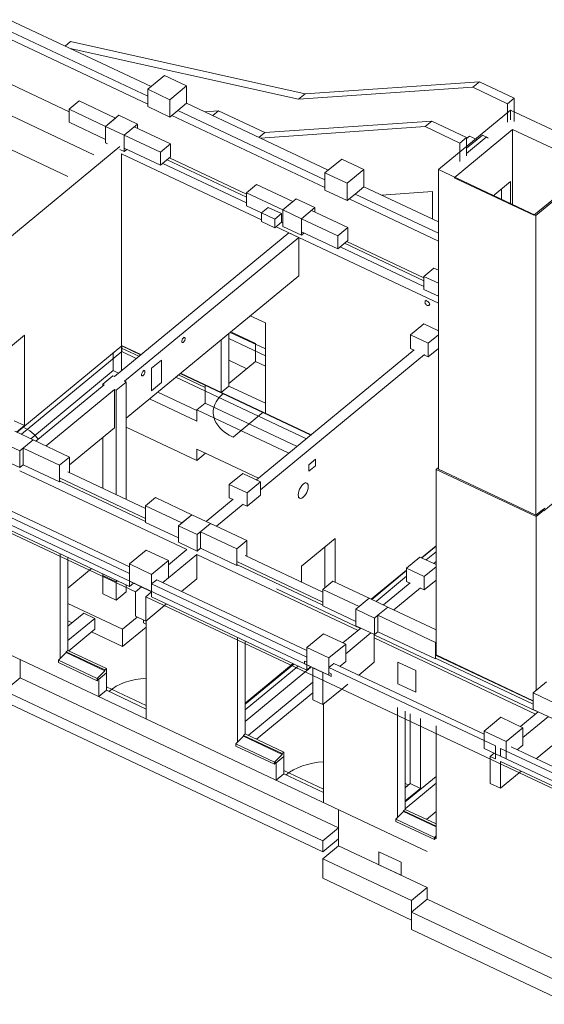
# Model space of a CAD drawing. Header units: millimetres. Extents: x 8507 to 240958, y -8745 to 78383.
# Tile 66 of 71: x 206978 to 216420, y 3327 to 21048. Entities that reach past the tile are written whole.
import ezdxf

# ---------------------------------------------------------------- set-up
doc = ezdxf.new("R2010")
doc.units = ezdxf.units.MM
for name, color, linetype, lineweight in [('A-DOOR', 31, 'Continuous', 9), ('A-FLOR', 192, 'Continuous', 5), ('A-GENM', 13, 'Continuous', 5), ('A-GLAZ-SILL', 1, 'Continuous', 9), ('A-WALL', 113, 'Continuous', 9), ('S-BEAM', 12, 'Continuous', 5), ('S-COLS', 52, 'Continuous', 5), ('S-FNDN', 32, 'Continuous', 9), ('S-STRS', 31, 'Continuous', 5)]:
    doc.layers.add(name, color=color, linetype=linetype, lineweight=lineweight)

# ---------------------------------------------------------------- blocks, each defined once
blk = doc.blocks.new('M_FENETRE_BA - ME-f-1-3010411-3D R-1 variante')
at = {"layer": 'A-GLAZ-SILL', "lineweight": 18}
for p, q in [((-46449, 6657), (-46310, 6795)), ((-46310, 6810), (-46280, 6835)), ((-46310, 6795), (-46310, 6810)), ((-46310, 6810), (-45725, 6534)), ((-46310, 6795), (-45725, 6519)), ((-45725, 6574), (-46280, 6835)), ((-46449, 6618), (-46449, 6657)), ((-46449, 6657), (-45755, 6330)), ((-46449, 6618), (-45755, 6291)), ((-45725, 6360), (-45755, 6330)), ((-45755, 6330), (-45755, 6291)), ((-45755, 6291), (-45749, 6296)), ((-45739, 6318), (-45728, 6313)), ((-45728, 6313), (-45725, 6316))]:
    blk.add_line(p, q, dxfattribs=at)
for points in [[(-45749, 6296, 0), (-45749, 6299, 0), (-45748, 6304, 0), (-45746, 6308, 0), (-45744, 6312, 0), (-45741, 6315, 0), (-45739, 6318, 0), (-45736, 6320, 0), (-45733, 6321, 0), (-45731, 6320, 0)], [(-45731, 6320, 0), (-45729, 6319, 0), (-45728, 6316, 0), (-45728, 6313, 0)]]:
    blk.add_polyline3d(points, dxfattribs=at)
blk = doc.blocks.new('M_FENETRE_BA - ME-f-1-3010144-3D R-1 variante')
at = {"layer": 'A-GLAZ-SILL', "lineweight": 18}
for p, q in [((-49329, 8014), (-49190, 8152)), ((-49190, 8168), (-49160, 8193)), ((-49190, 8152), (-49190, 8168)), ((-49190, 8168), (-48496, 7841)), ((-49190, 8152), (-48496, 7825)), ((-48466, 7866), (-49160, 8193)), ((-49329, 7975), (-49329, 8014)), ((-49329, 8014), (-48635, 7687)), ((-49329, 7975), (-48635, 7648)), ((-48496, 7825), (-48635, 7687)), ((-48466, 7866), (-48496, 7841)), ((-48496, 7841), (-48496, 7825)), ((-48466, 7787), (-48466, 7866)), ((-48635, 7687), (-48635, 7648)), ((-48635, 7648), (-48629, 7653)), ((-48618, 7675), (-48608, 7670)), ((-48608, 7670), (-48466, 7787))]:
    blk.add_line(p, q, dxfattribs=at)
for points in [[(-48629, 7653, 0), (-48629, 7657, 0), (-48628, 7661, 0), (-48626, 7665, 0), (-48624, 7669, 0), (-48621, 7673, 0), (-48618, 7675, 0), (-48616, 7677, 0), (-48613, 7678, 0), (-48611, 7678, 0)], [(-48611, 7678, 0), (-48609, 7676, 0), (-48608, 7674, 0), (-48608, 7670, 0)]]:
    blk.add_polyline3d(points, dxfattribs=at)
blk = doc.blocks.new('Porte 1Vtl - ME-p-1-3010145-3D R-1 variante')
at = {"layer": 'A-DOOR', "lineweight": 18}
blk.add_ellipse((-47652, 7091), major_axis=(970, 0), ratio=0.623565, start_param=1.672976, end_param=2.494323, dxfattribs=at)
blk = doc.blocks.new('Porte 1Vtl - MI-p83_m-V3-3D R-1 variante')
at = {"layer": 'A-DOOR', "lineweight": 18}
blk.add_line((-48837, 13983), (-49380, 13536), dxfattribs=at)
blk.add_ellipse((-48837, 13983), major_axis=(900, 0), ratio=0.623565, start_param=2.494323, end_param=4.065119, dxfattribs=at)
blk = doc.blocks.new('Porte 1Vtl - MI-p93-3011251-3D R-1 variante')
at = {"layer": 'A-DOOR', "lineweight": 18}
blk.add_ellipse((-53707, 13270), major_axis=(900, 0), ratio=0.623565, start_param=0.416374, end_param=0.923526, dxfattribs=at)
blk = doc.blocks.new('Escalier coulé sur place - ___-2850698-3D R-1 variante')
at = {"layer": 'S-STRS', "lineweight": 9}
for p, q in [((-44893, 18969), (-45176, 18736)), ((-44786, 18919), (-44893, 18969))]:
    blk.add_line(p, q, dxfattribs=at)
blk = doc.blocks.new('Escalier coulé sur place - ___-2848010-3D R-1 variante')
at = {"layer": 'S-STRS', "lineweight": 9}
for p, q in [((-45124, 18953), (-45176, 18910)), ((-45015, 18902), (-45124, 18953)), ((-44989, 18890), (-45015, 18902))]:
    blk.add_line(p, q, dxfattribs=at)
blk = doc.blocks.new('Porte 1Vtl - MI-p93-V4-3D R-1 variante')
at = {"layer": 'A-DOOR', "lineweight": 18}
blk.add_line((-46219, 7275), (-46280, 7304), dxfattribs=at)
blk = doc.blocks.new('STR_RES-Dalle-Rectangulaire - Res 20x20-3072293-3D R-1 variante')
at = {"layer": 'A-GENM', "lineweight": 9}
for p, q in [((-48747, 17670), (-48868, 17571)), ((-48868, 17571), (-48868, 17414)), ((-48629, 17458), (-48868, 17571)), ((-48747, 17670), (-48508, 17558)), ((-48629, 17458), (-48508, 17558)), ((-48508, 17558), (-48508, 17401)), ((-48868, 17414), (-48629, 17302)), ((-48629, 17302), (-48629, 17458)), ((-48629, 17302), (-48508, 17401))]:
    blk.add_line(p, q, dxfattribs=at)

msp = doc.modelspace()

# ---------------------------------------------------------------- linework, layer by layer
at = {"layer": 'A-FLOR', "lineweight": 9}
for p, q in [((206525.75, 20829.17), (209281.65, 19530.16)), ((209716.68, 19325.1), (212472.58, 18026.09)), ((215811.17, 19420.15), (214514.69, 18350.66)), ((217564.29, 18593.81), (215811.17, 19420.15)), ((215811.17, 19248.16), (215811.17, 19420.15)), ((208781.81, 18763.94), (204141.55, 14937.67)), ((209553.99, 18462.48), (211058.52, 17753.32)), ((211058.52, 17854.95), (209632.4, 18527.16)), ((211058.52, 17909.67), (209674.61, 18561.98)), ((216267.82, 17524.32), (217564.29, 18593.81)), ((214514.69, 18350.66), (216267.82, 17524.32)), ((214514.69, 18350.66), (214514.69, 18178.67)), ((212907.62, 17821.04), (214514.69, 17063.53)), ((216267.82, 17524.32), (216267.82, 17352.33)), ((212543.92, 9248.32), (195855.34, 17114.58)), ((214251.48, 16349.93), (212823.33, 17023.09)), ((214251.48, 16404.65), (212865.54, 17057.92)), ((212744.93, 16958.42), (214251.48, 16248.3)), ((211400.67, 15122.82), (210767.52, 15421.26)), ((210741.63, 15308.38), (211400.67, 14997.74)), ((208813.97, 15176.08), (206931.05, 13622.82)), ((207010.56, 13586.78), (208813.97, 15074.45)), ((209153.83, 15015.89), (208813.97, 15176.08)), ((208813.97, 15074.45), (208813.97, 15176.08)), ((208813.97, 15074.45), (209075.43, 14951.22)), ((209789.62, 14614.57), (212139.71, 13506.85)), ((212218.11, 13571.52), (209868.03, 14679.25)), ((206977.97, 12928.41), (209985.42, 11510.83)), ((207708.48, 12795.91), (209242.95, 12072.33)), ((207707.9, 12740.71), (209242.95, 12017.15)), ((209061.81, 10748.91), (206054.36, 12166.5)), ((214472.67, 11571.4), (214217.43, 11360.84)), ((210168.9, 11424.34), (213067.8, 10057.93)), ((214295.83, 11323.89), (214472.67, 11469.77)), ((210898.83, 11236.64), (212434.71, 10512.7)), ((210898.93, 11291.45), (212434.71, 10567.26)), ((213940.7, 11132.56), (213312.92, 10614.69)), ((213391.32, 10577.73), (213940.7, 11030.93)), ((221825.54, 4732.65), (209245.29, 10662.43)), ((213109.79, 10092.57), (211598.56, 10805.19)), ((216272.64, 8601.12), (213359.57, 9974.78)), ((213359.83, 9920.28), (216262.72, 8551.98)), ((214472.24, 9606.45), (216219.14, 8782.7)), ((211912.89, 9451.95), (211037.52, 8729.84)), ((211037.52, 8628.21), (211991.29, 9414.99)), ((214472.67, 9552.09), (216219.14, 8728.88)), ((216272.64, 8609.86), (216272.64, 8601.12)), ((218526.91, 6428.2), (215734.85, 7744.26)), ((214472.67, 7429.76), (213917.34, 6971.65)), ((213917.34, 6846.57), (214472.67, 7304.68)), ((213917.34, 7227.65), (214008.51, 7302.86))]:
    msp.add_line(p, q, dxfattribs=at)
at = {"layer": 'A-GENM', "lineweight": 18}
for p, q in [((214297.72, 15998.7), (214280.58, 15984.56)), ((214344.21, 15907.42), (214361.36, 15921.56)), ((209889.36, 15243.97), (209904.56, 15236.81)), ((209947.2, 15327.26), (209932, 15334.42)), ((209347.8, 14773.89), (209528.71, 14923.12)), ((209528.71, 14923.12), (209528.71, 14516.6)), ((209223.58, 14730.33), (209208.39, 14737.5)), ((209347.8, 14367.37), (209347.8, 14773.89)), ((209165.75, 14647.04), (209180.95, 14639.88)), ((209528.71, 14516.6), (209347.8, 14367.37)), ((212182.96, 13038.88), (212303.56, 13138.37)), ((212303.56, 13138.37), (212303.56, 13021.1)), ((212182.96, 12921.61), (212182.96, 13038.88)), ((212303.56, 13021.1), (212182.96, 12921.61)), ((212144.4, 12706.93), (212118.08, 12719.34)), ((211990.17, 12447.97), (212016.49, 12435.56)), ((212103.17, 9504.19), (212145.05, 9484.45)), ((212103.17, 9457.28), (212103.17, 9504.19)), ((212145.05, 9437.54), (212103.17, 9457.28)), ((212145.05, 9484.45), (212145.05, 9437.54)), ((213786.62, 9484.58), (214105.72, 9334.17)), ((213786.62, 9093.69), (213786.62, 9484.58)), ((212543.92, 9296.44), (212585.8, 9276.7)), ((212543.92, 9249.53), (212543.92, 9296.44)), ((212585.8, 9229.79), (212543.92, 9249.53)), ((212585.8, 9276.7), (212585.8, 9229.79)), ((214105.72, 9334.17), (214105.72, 8943.28)), ((214105.72, 8943.28), (213786.62, 9093.69)), ((213443.6, 6073.57), (213842.46, 5885.56)), ((213443.6, 5839.04), (213443.6, 6073.57)), ((213842.46, 5885.56), (213842.46, 5651.03)), ((213842.46, 5651.03), (213443.6, 5839.04))]:
    msp.add_line(p, q, dxfattribs=at)
for points in [[(214272.51, 15964.79, 0), (214273.87, 15974.26, 0), (214277.85, 15981.81, 0), (214284.19, 15986.92, 0), (214292.45, 15989.24, 0), (214302.07, 15988.61, 0), (214312.39, 15985.08, 0), (214322.72, 15978.88, 0), (214332.34, 15970.44, 0), (214340.6, 15960.33, 0), (214346.94, 15949.25, 0), (214350.92, 15937.94, 0), (214352.28, 15927.19, 0)], [(214352.28, 15927.19, 0), (214350.92, 15917.71, 0), (214346.94, 15910.16, 0), (214340.6, 15905.05, 0), (214332.34, 15902.73, 0), (214322.72, 15903.36, 0), (214312.39, 15906.9, 0), (214302.07, 15913.1, 0), (214292.45, 15921.54, 0), (214284.19, 15931.64, 0), (214277.85, 15942.72, 0), (214273.87, 15954.03, 0), (214272.51, 15964.79, 0)], [(209895.73, 15257.16, 0), (209896.76, 15268.13, 0), (209899.77, 15280.04, 0), (209904.56, 15292.09, 0), (209910.8, 15303.45, 0), (209918.08, 15313.35, 0), (209925.88, 15321.12, 0), (209933.68, 15326.23, 0), (209940.95, 15328.32, 0), (209947.2, 15327.26, 0)], [(209904.56, 15236.81, 0), (209899.77, 15240.95, 0), (209896.76, 15247.89, 0), (209895.73, 15257.16, 0)], [(209956.03, 15306.91, 0), (209955, 15295.94, 0), (209951.99, 15284.03, 0), (209947.2, 15271.98, 0), (209940.95, 15260.62, 0), (209933.68, 15250.71, 0), (209925.88, 15242.94, 0), (209918.08, 15237.84, 0), (209910.8, 15235.75, 0), (209904.56, 15236.81, 0)], [(209947.2, 15327.26, 0), (209951.99, 15323.12, 0), (209955, 15316.17, 0), (209956.03, 15306.91, 0)], [(209172.12, 14660.24, 0), (209173.14, 14671.2, 0), (209176.16, 14683.11, 0), (209180.95, 14695.16, 0), (209187.19, 14706.52, 0), (209194.46, 14716.43, 0), (209202.27, 14724.2, 0), (209210.07, 14729.3, 0), (209217.34, 14731.39, 0), (209223.58, 14730.33, 0)], [(209232.42, 14709.98, 0), (209231.39, 14699.01, 0), (209228.38, 14687.1, 0), (209223.59, 14675.05, 0), (209217.34, 14663.69, 0), (209210.07, 14653.79, 0), (209202.27, 14646.02, 0), (209194.46, 14640.91, 0), (209187.19, 14638.82, 0), (209180.95, 14639.88, 0)], [(209223.59, 14730.33, 0), (209228.38, 14726.19, 0), (209231.39, 14719.25, 0), (209232.42, 14709.98, 0)], [(209180.95, 14639.88, 0), (209176.16, 14644.02, 0), (209173.14, 14650.97, 0), (209172.12, 14660.24, 0)], [(211989.99, 12496.63, 0), (211993.08, 12529.52, 0), (212002.11, 12565.26, 0), (212016.49, 12601.41, 0), (212035.22, 12635.49, 0), (212057.04, 12665.21, 0), (212080.45, 12688.51, 0), (212103.86, 12703.83, 0), (212125.67, 12710.11, 0), (212144.41, 12706.93, 0), (212158.78, 12694.5, 0), (212167.82, 12673.67, 0), (212170.9, 12645.86, 0)], [(212170.9, 12645.86, 0), (212167.82, 12612.97, 0), (212158.78, 12577.23, 0), (212144.41, 12541.09, 0), (212125.67, 12507, 0), (212103.86, 12477.29, 0), (212080.45, 12453.98, 0), (212057.04, 12438.67, 0), (212035.22, 12432.38, 0), (212016.49, 12435.57, 0), (212002.11, 12448, 0), (211993.08, 12468.82, 0), (211989.99, 12496.63, 0)]]:
    msp.add_polyline3d(points, dxfattribs=at)
at = {"layer": 'A-WALL', "lineweight": 18}
for p, q in [((209281.65, 19670.88), (206634.31, 20918.72)), ((206791.09, 21048.05), (209341.92, 19845.7)), ((207795.93, 20574.42), (207894.93, 20656.08)), ((207894.93, 20656.08), (212117.52, 19714.32)), ((211996.92, 19614.83), (207887.09, 20531.45)), ((212117.52, 19714.32), (215253.24, 19931.72)), ((215132.64, 19832.23), (215253.24, 19931.72)), ((215253.24, 19931.72), (215880.23, 19636.18)), ((215132.64, 19832.23), (211996.92, 19614.83)), ((211996.92, 19614.83), (212117.52, 19714.32)), ((215759.63, 19536.69), (215132.64, 19832.23)), ((207868.81, 19436.64), (208049.71, 19585.87)), ((208049.71, 19585.87), (208703.51, 19277.7)), ((209982.02, 19543.99), (212532.85, 18341.64)), ((215759.63, 19536.69), (215880.23, 19636.18)), ((215759.63, 19205.65), (215759.63, 19536.69)), ((215880.23, 19636.18), (215880.23, 19215.61)), ((208522.61, 19128.47), (207868.81, 19436.64)), ((207868.81, 19436.64), (207868.81, 19202.11)), ((212472.58, 18166.81), (209825.24, 19414.65)), ((210311.07, 19388.89), (210557.53, 19405.98)), ((210454.73, 19321.17), (210557.53, 19405.98)), ((210557.53, 19405.98), (211387.17, 19014.92)), ((207868.81, 19202.11), (208522.61, 18893.94)), ((208522.61, 19128.47), (208703.51, 19277.7)), ((211387.17, 19014.92), (214394.62, 19223.42)), ((214274.02, 19123.93), (214394.62, 19223.42)), ((214394.62, 19223.42), (215021.62, 18927.89)), ((208522.61, 18893.94), (208522.61, 19128.47)), ((209511.8, 18662.21), (208858, 18970.38)), ((209038.9, 19119.61), (209692.7, 18811.44)), ((211284.37, 18930.12), (211387.17, 19014.92)), ((214274.02, 19123.93), (211309.25, 18918.39)), ((214901.02, 18828.4), (214274.02, 19123.93)), ((215850.11, 19073.47), (214794.84, 18202.96)), ((217284.14, 18397.53), (215850.11, 19073.47)), ((215850.11, 19073.47), (215850.11, 17705.55)), ((209511.8, 18662.21), (209692.7, 18811.44)), ((209692.7, 18811.44), (209692.7, 18576.91)), ((214901.02, 18828.4), (215021.62, 18927.89)), ((214901.02, 18497.36), (214901.02, 18828.4)), ((215021.62, 18927.89), (215021.62, 18596.85)), ((208781.87, 18763.91), (204142.84, 14937.06)), ((211329.69, 17445.72), (208811.97, 18632.46)), ((208812.02, 14733.93), (208812.02, 18632.43)), ((208858, 18735.85), (209511.8, 18427.68)), ((209511.8, 18427.68), (209511.8, 18662.21)), ((209692.7, 18576.91), (209511.8, 18427.68)), ((209553.99, 18462.48), (211058.52, 17753.32)), ((216228.87, 17527.02), (217284.14, 18397.53)), ((211058.52, 17933.15), (211239.43, 18082.38)), ((211239.43, 18082.38), (211893.23, 17774.21)), ((214514.69, 18178.67), (214514.69, 12956.44)), ((214794.84, 18202.96), (216228.87, 17527.02)), ((215494.43, 17873.2), (215810.92, 18134.28)), ((215810.92, 18134.28), (215810.92, 17724.02)), ((211712.33, 17624.98), (211058.52, 17933.15)), ((211058.52, 17933.15), (211058.52, 17698.62)), ((214514.69, 17204.25), (213016.17, 17910.59)), ((213172.96, 18039.92), (214514.69, 17407.48)), ((213489.04, 17890.93), (214406.42, 17954.53)), ((214406.42, 17954.53), (214406.42, 17458.52)), ((215651.37, 17799.23), (215651.37, 18002.67)), ((211712.33, 17624.98), (211893.23, 17774.21)), ((211893.23, 17774.21), (211893.23, 17772.19)), ((211058.52, 17698.62), (211329.69, 17570.8)), ((211712.33, 17390.45), (211712.33, 17624.98)), ((212229.83, 17615.55), (212883.64, 17307.37)), ((211689.61, 17401.15), (211712.33, 17390.45)), ((211713.88, 17391.73), (211712.33, 17390.45)), ((212702.73, 17158.14), (212048.93, 17466.32)), ((214514.69, 15944.44), (211593.11, 17321.55)), ((212048.93, 17231.79), (212702.73, 16923.61)), ((212702.73, 17158.14), (212883.64, 17307.37)), ((212883.64, 17307.37), (212883.64, 17072.84)), ((216267.82, 12130.09), (216267.82, 17352.33)), ((212702.73, 16923.61), (212702.73, 17158.14)), ((212883.64, 17072.84), (212702.73, 16923.61)), ((212744.93, 16958.42), (214251.48, 16248.3)), ((214251.48, 16428.13), (214432.38, 16577.36)), ((214432.38, 16577.36), (214514.69, 16538.56)), ((214514.69, 16304.06), (214251.48, 16428.13)), ((214251.48, 16428.13), (214251.48, 16193.6)), ((214251.48, 16193.6), (214514.69, 16069.53)), ((211128.48, 15719.03), (211400.67, 15590.73)), ((211221.27, 15223.02), (210779.58, 15431.21)), ((211400.67, 15590.73), (211400.67, 13964.65)), ((214501.9, 15455.47), (214514.69, 15466.03)), ((206460.28, 14870.89), (207063.29, 15368.33)), ((207063.29, 15368.33), (207063.29, 13742.25)), ((210602.94, 14340.66), (210602.94, 15285.5)), ((210741.63, 15399.91), (210741.63, 14455.07)), ((208812.02, 15184.82), (209159.86, 15020.87)), ((209123.67, 14991.02), (208812.02, 15137.91)), ((211221.27, 15223.02), (211221.27, 14894.67)), ((211239.94, 12764.61), (214079.77, 15107.24)), ((208662.28, 15061.29), (208662.28, 14732.95)), ((210741.63, 14917.5), (211064.47, 14765.32)), ((211221.27, 14894.67), (211400.67, 14810.11)), ((214263.24, 15020.76), (211310.3, 12584.81)), ((207176.37, 13507.19), (208662.28, 14732.95)), ((210315.75, 14429.12), (209837.87, 14654.37)), ((209874.06, 14684.22), (212224.14, 13576.5)), ((210315.75, 14147.68), (210315.75, 14476.03)), ((210741.63, 14455.07), (210602.94, 14340.66)), ((210741.63, 14455.07), (211400.67, 14144.43)), ((209463.96, 14345.92), (210166, 14015.01)), ((210315.75, 14147.68), (211970.85, 13367.55)), ((207063.29, 13742.25), (206879.81, 13828.73)), ((207063.29, 13742.25), (206923.07, 13626.58)), ((207222.93, 13485.24), (207876.74, 13177.06)), ((207695.84, 13027.83), (207042.03, 13336.01)), ((207042.03, 13336.01), (207042.03, 13038.93)), ((207695.84, 13027.83), (207876.74, 13177.06)), ((207876.74, 13177.06), (207876.74, 12895.63)), ((217606.31, 13195.41), (216412.35, 12210.48)), ((207042.03, 13038.93), (207695.84, 12730.76)), ((207695.84, 12730.76), (207695.84, 13027.83)), ((214514.69, 12987.46), (214472.67, 12952.79)), ((216273.66, 12103.89), (214472.67, 12952.79)), ((214472.67, 12952.79), (214472.67, 9614.63)), ((214514.69, 12956.44), (216267.82, 12130.09)), ((209242.95, 12071.87), (207707.9, 12795.43)), ((207846.59, 12909.84), (209242.95, 12251.66)), ((214313.13, 6078.05), (200400.66, 12635.77)), ((207707.9, 12740.71), (207695.84, 12730.76)), ((206252.5, 12471.79), (208954.12, 11198.37)), ((209242.95, 12298.59), (209423.86, 12447.82)), ((209423.86, 12447.82), (210077.66, 12139.65)), ((210335.19, 12018.26), (210817.81, 12416.38)), ((208954.12, 11081.11), (206162.05, 12397.17)), ((209896.76, 11990.41), (209242.95, 12298.59)), ((209242.95, 12298.59), (209242.95, 12001.51)), ((211001.29, 12329.9), (210518.67, 11931.77)), ((216388.42, 12229.58), (216267.82, 12130.09)), ((216388.42, 12229.58), (216412.35, 12218.3)), ((216394.45, 12226.74), (216427.61, 12254.1)), ((206162.05, 12162.64), (208954.12, 10846.58)), ((209896.76, 11990.41), (210077.66, 12139.65)), ((210077.66, 12139.65), (210077.66, 12138.14)), ((216273.66, 12103.89), (216412.35, 12218.3)), ((216273.66, 8977.12), (216273.66, 12103.89)), ((216412.35, 12218.3), (216412.35, 12210.48)), ((209242.95, 12001.51), (209837.62, 11721.22)), ((209896.76, 11988.91), (209896.76, 11990.41)), ((210413.87, 11981.17), (211067.67, 11673)), ((210886.77, 11523.77), (210232.96, 11831.94)), ((210232.96, 11831.94), (210232.96, 11534.87)), ((212051.25, 11210.33), (212654.26, 11707.77)), ((212654.26, 11707.77), (212654.26, 10925.15)), ((210232.96, 11534.87), (210886.77, 11226.69)), ((210886.77, 11523.77), (211067.67, 11673)), ((210886.77, 11226.69), (210886.77, 11523.77)), ((211067.67, 11673), (211067.67, 11391.56)), ((212470.78, 10823.89), (212470.78, 11556.42)), ((214209.46, 11364.6), (214472.67, 11581.74)), ((207707.9, 9548.36), (207707.9, 11434)), ((207846.59, 11368.62), (207846.59, 9696.76)), ((211037.52, 11405.78), (212434.71, 10747.2)), ((210898.83, 11236.64), (210886.77, 11226.69)), ((212434.71, 10567.42), (210898.83, 11291.37)), ((212051.25, 10927.95), (212051.25, 11210.33)), ((214430.64, 11260.35), (214472.67, 11295.02)), ((208954.12, 10846.58), (208954.12, 11081.11)), ((213304.94, 10618.45), (213940.7, 11142.91)), ((209026.49, 10906.28), (208954.12, 10846.58)), ((209352.98, 10893.11), (209443.43, 10967.72)), ((212145.05, 9577.05), (209352.98, 10893.11)), ((209352.98, 10893.11), (209352.98, 10658.58)), ((209443.43, 10967.72), (212145.05, 9694.3)), ((212434.71, 10794.14), (212615.61, 10943.37)), ((212615.61, 10943.37), (213269.41, 10635.19)), ((213526.13, 10514.19), (214008.51, 10912.12)), ((214191.99, 10825.64), (213709.6, 10427.71)), ((209352.98, 10658.58), (212145.05, 9342.52)), ((213088.51, 10485.96), (212434.71, 10794.14)), ((212434.71, 10794.14), (212434.71, 10497.06)), ((213088.51, 10485.96), (213269.41, 10635.19)), ((212434.71, 10497.06), (213028.21, 10217.31)), ((213423.56, 10328.03), (213604.46, 10477.27)), ((213604.46, 10477.27), (214472.67, 10068.03)), ((214460.61, 9839.21), (213423.56, 10328.03)), ((213423.56, 10328.03), (213423.56, 10030.96)), ((209255.5, 10233.06), (209255.5, 8461.99)), ((210898.83, 8044.29), (210898.83, 9929.93)), ((213423.56, 10030.96), (214460.61, 9542.14)), ((211037.52, 9864.56), (211037.52, 8192.7)), ((214460.61, 9839.21), (214472.67, 9849.16)), ((214460.61, 9542.14), (214460.61, 9839.21)), ((212145.05, 9342.52), (212145.05, 9577.05)), ((214472.67, 9614.63), (216219.14, 8791.42)), ((216219.14, 8783.6), (214472.67, 9606.81)), ((206985.95, 9203.41), (206985.95, 9531.76)), ((211037.52, 8748), (211898.88, 9458.55)), ((212206.31, 9393.05), (212145.05, 9342.52)), ((212211.87, 9397.64), (212206.91, 9393.55)), ((212217.42, 9402.22), (212212.02, 9397.76)), ((212214.27, 9390.38), (212219.11, 9394.38)), ((212219.26, 9394.5), (212224.55, 9398.86)), ((212543.92, 9389.04), (212634.37, 9463.66)), ((212634.37, 9463.66), (215335.98, 8190.23)), ((214472.67, 9552.09), (214460.61, 9542.14)), ((208540.62, 9291.45), (208401.92, 9177.04)), ((208540.62, 9291.45), (208540.62, 8978.74)), ((211037.52, 8419.65), (212213.68, 9389.89)), ((215539.4, 7977.1), (212543.92, 9389.04)), ((212543.92, 9389.04), (212543.92, 9248.32)), ((206985.95, 9203.41), (212717.66, 6501.74)), ((208401.92, 8864.33), (208401.92, 9177.04)), ((208540.62, 8978.74), (208401.92, 8864.33)), ((208540.62, 8978.74), (209255.5, 8641.78)), ((212446.43, 8728.99), (212446.43, 6957.93)), ((213778.64, 6686.88), (213778.64, 8666.33)), ((213917.34, 8600.95), (213917.34, 6835.28)), ((214008.51, 7300.34), (214008.51, 8557.98)), ((214191.99, 8471.49), (214191.99, 7213.85)), ((214472.67, 8339.19), (214472.67, 6315.55)), ((215539.4, 7836.38), (215539.4, 7977.1)), ((218526.91, 6568.92), (215631.14, 7933.86)), ((215631.14, 7933.86), (215631.14, 7793.14)), ((215825.3, 7959.59), (218526.91, 6686.17)), ((211592.86, 7672.97), (211731.55, 7787.38)), ((211592.86, 7360.26), (211592.86, 7672.97)), ((211731.55, 7787.38), (211731.55, 7474.68)), ((215631.14, 7699.33), (218526.91, 6334.39)), ((211731.55, 7474.68), (211592.86, 7360.26)), ((211731.55, 7474.68), (212446.43, 7137.71)), ((213917.34, 7225.13), (214008.51, 7300.34)), ((214008.51, 7300.34), (214191.99, 7213.85)), ((214191.99, 7213.85), (213917.34, 6987.29)), ((212717.66, 6181.21), (212717.66, 6830.08)), ((214300.63, 6654.61), (214472.67, 6796.52)), ((212717.66, 6181.21), (214313.13, 5429.18)), ((214313.13, 5429.18), (214313.13, 5218.1)), ((214313.13, 5218.1), (216754.19, 4067.49))]:
    msp.add_line(p, q, dxfattribs=at)
at = {"layer": 'S-BEAM', "lineweight": 9}
for p, q in [((207868.81, 19389.71), (206465.59, 20051.13)), ((208314.96, 18616.59), (205428.22, 19977.27)), ((207844.55, 18228.54), (205428.22, 19367.49)), ((215373.77, 18932.97), (215021.62, 18642.47)), ((215373.77, 18932.97), (215408.97, 18916.38)), ((208681.91, 14626.6), (211819.48, 17214.85)), ((212002.96, 17128.37), (211819.48, 17214.85)), ((212002.96, 17128.37), (208865.39, 14540.11)), ((212002.96, 16440.41), (212002.96, 17128.37)), ((212002.96, 16440.41), (208893.31, 13875.19)), ((207270.91, 13462.62), (208501.01, 14477.37)), ((208684.49, 14390.88), (207454.39, 13376.14)), ((208684.49, 13702.92), (208684.49, 14390.88)), ((208684.49, 13702.92), (207876.74, 13036.59)), ((210168.9, 11424.34), (209552.85, 10916.15)), ((209654.49, 11237.83), (209985.42, 11510.83)), ((210168.9, 10986.55), (210168.9, 11424.34)), ((209061.81, 10748.91), (209170.37, 10838.47)), ((210168.9, 10986.55), (209890.58, 10756.96)), ((209061.81, 10748.91), (209061.81, 10311.12)), ((209352.98, 10751.27), (209245.29, 10662.43)), ((209245.29, 10224.64), (209245.29, 10662.43)), ((209583.02, 10503.24), (209245.29, 10224.64)), ((209619.2, 10533.09), (209583.02, 10503.24)), ((208131.23, 10367.62), (207846.59, 10132.81)), ((208330.66, 10273.61), (208131.23, 10367.62)), ((209061.81, 10311.12), (209245.29, 10224.64)), ((207846.59, 9874.29), (208330.66, 10273.61)), ((208330.66, 10078.17), (208330.66, 10273.61)), ((209206.13, 10243.1), (209206.13, 10193.15)), ((209206.13, 10193.15), (209255.5, 10169.88)), ((208330.66, 10078.17), (207860.41, 9690.25)), ((213116.06, 10097.74), (212795.48, 9833.29)), ((212845.42, 9636.64), (213299.54, 10011.25)), ((213359.83, 9974.66), (213359.83, 9982.83)), ((213359.83, 9482.48), (213359.83, 9974.66)), ((213359.83, 9482.48), (213081.51, 9252.89)), ((212436.22, 9299.08), (212252.74, 9385.57)), ((212252.74, 9385.57), (212252.74, 8807.06)), ((212436.22, 8720.57), (212436.22, 9299.08)), ((212882.51, 9088.73), (212773.95, 8999.17)), ((212773.95, 8999.17), (212436.22, 8720.57)), ((212252.74, 8807.06), (212436.22, 8720.57)), ((216310.98, 8591.79), (215990.4, 8327.34)), ((216036.35, 8127.41), (216494.46, 8505.31)), ((216554.76, 7976.54), (216276.44, 7746.95)), ((215447.66, 7785.81), (215519.69, 7845.23)), ((215539.4, 7836.38), (215631.14, 7793.14)), ((215539.4, 7836.38), (215539.4, 7742.57)), ((215447.66, 7301.11), (215447.66, 7785.81)), ((215539.4, 7742.57), (215447.66, 7785.81)), ((215631.14, 7699.33), (215631.14, 7214.63)), ((215968.87, 7493.23), (215631.14, 7214.63)), ((216005.06, 7523.08), (215968.87, 7493.23)), ((215631.14, 7214.63), (215447.66, 7301.11))]:
    msp.add_line(p, q, dxfattribs=at)
at = {"layer": 'S-COLS', "lineweight": 9}
for p, q in [((208473.09, 14490.53), (208653.99, 14639.76)), ((208653.99, 14639.76), (208681.91, 14626.6)), ((208865.39, 14540.11), (208893.31, 14526.95)), ((208501.01, 14477.37), (208473.09, 14490.53)), ((208473.09, 14490.53), (208473.09, 14454.33)), ((208712.41, 14377.72), (208684.49, 14390.88)), ((208893.31, 14526.95), (208712.41, 14377.72)), ((208712.41, 12501.73), (208712.41, 14377.72)), ((208893.31, 14526.95), (208893.31, 12416.46)), ((208473.09, 13528.53), (208473.09, 12614.54)), ((208473.09, 11073.32), (208473.09, 11042.91)), ((208473.09, 11042.91), (208473.09, 11035.1)), ((208712.41, 10930.11), (208473.09, 11042.91)), ((208473.09, 11042.91), (208712.41, 10930.11)), ((208473.09, 11035.1), (208473.09, 11026.41)), ((208473.09, 11026.41), (208473.09, 10714.57)), ((208712.41, 10930.11), (208712.41, 10960.51)), ((208712.41, 10930.11), (208735.87, 10949.46)), ((208735.87, 10949.46), (208712.41, 10930.11)), ((208712.41, 10922.29), (208712.41, 10930.11)), ((208712.41, 10913.61), (208712.41, 10922.29)), ((208712.41, 10601.76), (208712.41, 10913.61)), ((208893.31, 10875.24), (208893.31, 10828.34)), ((208893.31, 10828.34), (208893.31, 10751)), ((208473.09, 10714.57), (208712.41, 10601.76)), ((208893.31, 10751), (208712.41, 10601.76))]:
    msp.add_line(p, q, dxfattribs=at)
at = {"layer": 'S-FNDN', "lineweight": 18}
for p, q in [((209583.16, 20044.7), (209281.65, 19795.98)), ((209982.02, 19856.69), (209583.16, 20044.7)), ((209680.52, 19607.98), (209982.02, 19856.69)), ((209982.02, 19856.69), (209982.02, 19543.99)), ((209281.65, 19795.98), (209680.52, 19607.98)), ((209281.65, 19795.98), (209281.65, 19483.28)), ((209680.52, 19607.98), (209680.52, 19295.27)), ((209982.02, 19543.99), (209825.24, 19414.65)), ((208764.15, 19327.28), (208522.95, 19128.31)), ((209099.2, 19169.36), (208764.15, 19327.28)), ((209680.52, 19295.27), (209281.65, 19483.28)), ((209825.24, 19414.65), (209680.52, 19295.27)), ((208858, 18970.38), (209099.2, 19169.36)), ((209099.2, 19169.36), (209099.2, 19091.19)), ((208522.95, 19128.31), (208858, 18970.38)), ((208522.95, 19128.31), (208522.95, 18885.96)), ((208858, 18970.38), (208858, 18673.31)), ((208522.95, 18885.35), (208522.95, 18831.24)), ((208556.18, 18815.57), (208522.95, 18831.24)), ((208858, 18673.31), (208781.87, 18709.19)), ((208906.24, 18713.11), (208858, 18673.31)), ((212774.09, 18540.64), (212472.58, 18291.92)), ((213172.96, 18352.63), (212774.09, 18540.64)), ((212472.58, 18291.92), (212871.45, 18103.91)), ((212472.58, 18291.92), (212472.58, 17979.21)), ((212871.45, 18103.91), (213172.96, 18352.63)), ((213172.96, 18352.63), (213172.96, 18039.92)), ((212871.45, 18103.91), (212871.45, 17791.2)), ((212871.45, 17791.2), (212472.58, 17979.21)), ((213016.17, 17910.59), (212871.45, 17791.2)), ((213172.96, 18039.92), (213016.17, 17910.59)), ((211955.08, 17823.22), (211713.88, 17624.24)), ((212290.13, 17665.29), (211955.08, 17823.22)), ((211713.88, 17624.24), (212048.93, 17466.32)), ((211713.88, 17624.24), (211713.88, 17327.17)), ((212048.93, 17466.32), (212290.13, 17665.29)), ((212290.13, 17665.29), (212290.13, 17587.13)), ((212048.93, 17466.32), (212048.93, 17169.24)), ((212048.93, 17169.24), (211713.88, 17327.17)), ((212097.18, 17209.04), (212048.93, 17169.24)), ((214253.16, 15572.71), (214011.96, 15373.74)), ((214514.69, 15449.44), (214253.16, 15572.71)), ((214011.96, 15373.74), (214331.05, 15223.33)), ((214011.96, 15373.74), (214011.96, 15131.39)), ((214331.05, 15223.33), (214514.69, 15374.82)), ((214073.73, 15102.27), (214011.96, 15131.39)), ((214331.05, 15223.33), (214331.05, 14980.98)), ((214514.69, 15132.47), (214331.05, 14980.98)), ((210741.63, 14499), (211221.27, 14894.67)), ((214331.05, 14980.98), (214263.24, 15012.94)), ((208662.28, 14732.95), (208756.82, 14688.38)), ((209314.21, 14222.39), (210166, 13820.89)), ((210166, 14024.15), (210315.75, 14147.68)), ((210166, 13820.89), (210166, 14024.15)), ((210166, 14024.15), (211821.1, 13244.02)), ((208893.31, 13717.19), (210166, 13117.3)), ((207222.93, 13485.24), (206887.89, 13643.16)), ((206981.73, 13286.26), (207222.93, 13485.24)), ((206646.68, 13444.19), (206981.73, 13286.26)), ((210166, 13320.56), (211278.32, 12796.26)), ((210166, 13320.56), (210166, 13117.3)), ((206981.73, 12989.19), (206646.68, 13147.12)), ((206981.73, 13286.26), (206981.73, 12989.19)), ((210166, 13117.3), (210322.81, 13246.65)), ((207042.03, 13038.93), (206981.73, 12989.19)), ((210991.21, 12881.85), (210750.01, 12682.87)), ((211310.3, 12731.44), (210991.21, 12881.85)), ((210750.01, 12682.87), (211069.1, 12532.47)), ((210750.01, 12682.87), (210750.01, 12440.52)), ((211069.1, 12532.47), (211310.3, 12731.44)), ((211310.3, 12731.44), (211310.3, 12489.09)), ((210811.78, 12411.41), (210750.01, 12440.52)), ((211069.1, 12532.47), (211069.1, 12290.12)), ((211310.3, 12489.09), (211069.1, 12290.12)), ((211069.1, 12290.12), (211001.29, 12322.08)), ((210078.82, 12139.1), (209837.62, 11940.12)), ((210413.87, 11981.17), (210078.82, 12139.1)), ((209837.62, 11940.12), (210172.66, 11782.2)), ((209837.62, 11940.12), (209837.62, 11643.05)), ((210172.66, 11782.2), (210413.87, 11981.17)), ((210172.66, 11782.2), (210172.66, 11485.12)), ((210172.66, 11485.12), (209837.62, 11643.05)), ((210232.96, 11534.87), (210172.66, 11485.12)), ((209255.62, 11501.82), (208954.12, 11253.1)), ((209654.49, 11313.82), (209255.62, 11501.82)), ((214181.91, 11377.59), (213940.7, 11178.61)), ((214472.67, 11240.54), (214181.91, 11377.59)), ((208954.12, 11253.1), (209352.98, 11065.1)), ((208954.12, 11253.1), (208954.12, 10940.4)), ((209352.98, 11065.1), (209654.49, 11313.82)), ((209654.49, 11313.82), (209654.49, 11001.11)), ((213940.7, 11178.61), (214259.8, 11028.21)), ((213940.7, 11178.61), (213940.7, 10936.27)), ((214259.8, 11028.21), (214472.67, 11203.81)), ((209352.98, 11065.1), (209352.98, 10752.39)), ((209654.49, 11001.11), (209551.99, 10916.55)), ((214259.8, 11028.21), (214259.8, 10785.86)), ((209352.98, 10752.39), (208954.12, 10940.4)), ((214002.48, 10907.15), (213940.7, 10936.27)), ((214259.8, 10785.86), (214191.99, 10817.82)), ((214472.67, 10961.46), (214259.8, 10785.86)), ((213269.41, 10635.19), (213088.51, 10485.96)), ((213604.46, 10477.27), (213269.41, 10635.19)), ((213088.51, 10485.96), (213028.21, 10436.22)), ((213028.21, 10436.22), (213363.26, 10278.29)), ((213028.21, 10436.22), (213028.21, 10139.14)), ((213363.26, 10278.29), (213423.56, 10328.03)), ((213363.26, 10278.29), (213363.26, 9981.22)), ((213363.26, 9981.22), (213028.21, 10139.14)), ((212446.55, 9997.76), (212145.05, 9749.04)), ((212845.42, 9809.75), (212446.55, 9997.76)), ((213423.56, 10030.96), (213363.26, 9981.22)), ((212145.05, 9749.04), (212543.92, 9561.03)), ((212145.05, 9749.04), (212145.05, 9436.33)), ((212543.92, 9561.03), (212845.42, 9809.75)), ((212845.42, 9809.75), (212845.42, 9497.04)), ((212543.92, 9248.32), (212145.05, 9436.33)), ((212543.92, 9561.03), (212543.92, 9248.32)), ((212845.42, 9497.04), (212742.92, 9412.49)), ((206702.53, 8969.62), (206985.95, 9203.41)), ((209255.5, 8704.27), (208540.62, 9041.23)), ((211089.79, 8168.06), (212252.74, 9127.41)), ((216460.35, 9131.13), (216219.14, 8932.15)), ((206702.53, 8969.62), (212434.24, 6267.94)), ((211240.56, 8096.99), (212252.74, 8931.96)), ((216219.14, 8932.15), (216761.6, 8676.46)), ((216219.14, 8635.08), (216219.14, 8932.15)), ((212434.24, 6072.5), (206702.53, 8774.18)), ((216761.6, 8379.39), (216219.14, 8635.08)), ((215637.49, 8493.69), (215335.98, 8244.97)), ((216036.35, 8305.68), (215637.49, 8493.69)), ((215335.98, 8244.97), (215734.85, 8056.97)), ((215335.98, 8244.97), (215335.98, 7932.27)), ((215734.85, 8056.97), (216036.35, 8305.68)), ((216036.35, 8305.68), (216036.35, 7992.98)), ((215734.85, 8056.97), (215734.85, 7744.26)), ((216036.35, 7992.98), (215933.86, 7908.42)), ((215734.85, 7744.26), (215335.98, 7932.27)), ((212446.43, 7200.2), (211731.55, 7537.17)), ((212717.66, 6501.74), (212434.24, 6267.94)), ((212434.24, 6072.5), (212717.66, 6306.29)), ((212434.24, 6267.94), (212434.24, 6072.5)), ((212717.66, 6181.21), (212434.24, 5947.41)), ((214029.71, 5195.38), (212434.24, 5947.41)), ((212434.24, 5947.41), (212434.24, 5595.62)), ((212434.24, 5595.62), (214029.71, 4843.58)), ((214029.71, 5195.38), (214313.13, 5429.18)), ((214313.13, 5218.1), (214029.71, 4984.3)), ((214029.71, 5195.38), (214029.71, 4671.6)), ((214029.71, 4984.3), (216881.61, 3640.05)), ((216881.61, 3327.34), (214029.71, 4671.6))]:
    msp.add_line(p, q, dxfattribs=at)
at = {"layer": 'S-FNDN'}
for p, q in [((208271.2, 11168.48), (208235.02, 11138.63)), ((208235.02, 11138.63), (207846.59, 10818.2)), ((207846.59, 10540.87), (208829.24, 10077.69)), ((208829.24, 10077.69), (209093.89, 10296)), ((207919.51, 10193.79), (207846.59, 10228.16)), ((209255.5, 10116.61), (208829.24, 9764.98)), ((208829.24, 9764.98), (208270.35, 10028.42)), ((208829.24, 9764.98), (208829.24, 10077.69))]:
    msp.add_line(p, q, dxfattribs=at)
at = {"layer": 'S-STRS', "lineweight": 9}
for p, q in [((215304.92, 18969.25), (215021.62, 18735.54)), ((215411.92, 18918.82), (215304.92, 18969.25)), ((215073.58, 18953.21), (215021.62, 18910.34)), ((215182.75, 18901.75), (215073.58, 18953.21)), ((215208.43, 18889.65), (215182.75, 18901.75))]:
    msp.add_line(p, q, dxfattribs=at)

# ---------------------------------------------------------------- block references
at = {"layer": 'A-DOOR', "lineweight": 18}
for name, p in [('Porte 1Vtl - MI-p83_m-V3-3D R-1 variante', (260197.68, 0)), ('Porte 1Vtl - MI-p93-3011251-3D R-1 variante', (260197.68, 0)), ('Porte 1Vtl - ME-p-1-3010145-3D R-1 variante', (257006.75, 1504.07)), ('Porte 1Vtl - ME-p-1-3010145-3D R-1 variante', (260197.68, 0)), ('Porte 1Vtl - MI-p93-V4-3D R-1 variante', (260197.68, 0))]:
    msp.add_blockref(name, p, dxfattribs=at)
at = {"layer": 'A-GENM', "lineweight": 9}
msp.add_blockref('STR_RES-Dalle-Rectangulaire - Res 20x20-3072293-3D R-1 variante', (260197.68, 0), dxfattribs=at)
at = {"layer": 'A-GLAZ-SILL', "lineweight": 18}
for name, p in [('M_FENETRE_BA - ME-f-1-3010144-3D R-1 variante', (257006.75, 1504.07)), ('M_FENETRE_BA - ME-f-1-3010144-3D R-1 variante', (260197.68, 0)), ('M_FENETRE_BA - ME-f-1-3010411-3D R-1 variante', (260197.68, 0))]:
    msp.add_blockref(name, p, dxfattribs=at)
at = {"layer": 'S-STRS', "lineweight": 9}
for name in ['Escalier coulé sur place - ___-2850698-3D R-1 variante', 'Escalier coulé sur place - ___-2848010-3D R-1 variante']:
    msp.add_blockref(name, (260197.68, 0), dxfattribs=at)

doc.saveas('drawing.dxf')
